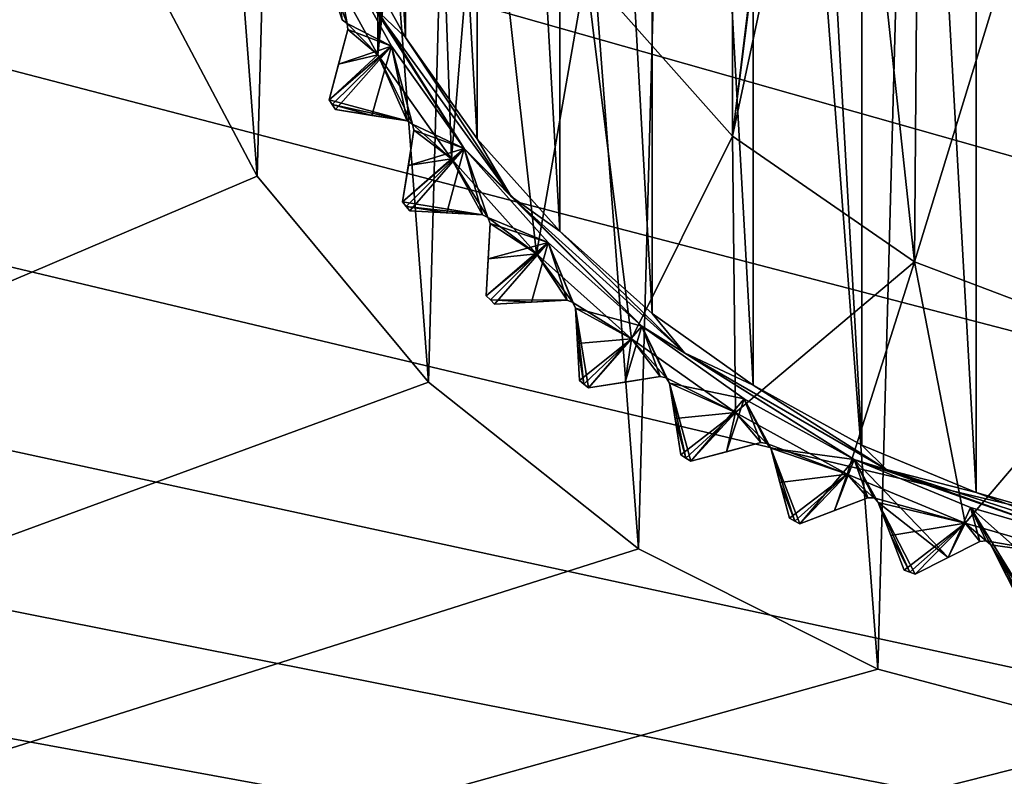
# Model space of a CAD drawing. Header units: millimetres. Extents: x -175 to 114, y -36 to 283.
# Tile 10 of 112: x 7 to 19, y -16 to -7. Entities that reach past the tile are written whole.
import ezdxf

# ---------------------------------------------------------------- set-up
doc = ezdxf.new("R2010")
doc.units = ezdxf.units.MM
doc.header["$LTSCALE"] = 65.185185
for name, color, linetype in [('1', 7, 'CONTINUOUS'), ('1042', 7, 'CONTINUOUS'), ('1043', 7, 'CONTINUOUS'), ('1045', 7, 'CONTINUOUS'), ('1119', 7, 'CONTINUOUS'), ('1120', 7, 'CONTINUOUS'), ('1121', 7, 'CONTINUOUS'), ('1122', 7, 'CONTINUOUS'), ('1123', 7, 'CONTINUOUS'), ('1124', 7, 'CONTINUOUS'), ('1125', 7, 'CONTINUOUS'), ('2', 7, 'CONTINUOUS'), ('30', 7, 'CONTINUOUS'), ('42', 7, 'CONTINUOUS'), ('667', 7, 'CONTINUOUS'), ('668', 7, 'CONTINUOUS'), ('766', 7, 'CONTINUOUS'), ('767', 7, 'CONTINUOUS'), ('768', 7, 'CONTINUOUS'), ('769', 7, 'CONTINUOUS'), ('770', 7, 'CONTINUOUS'), ('771', 7, 'CONTINUOUS'), ('772', 7, 'CONTINUOUS'), ('773', 7, 'CONTINUOUS'), ('774', 7, 'CONTINUOUS'), ('775', 7, 'CONTINUOUS'), ('776', 7, 'CONTINUOUS'), ('777', 7, 'CONTINUOUS'), ('778', 7, 'CONTINUOUS'), ('779', 7, 'CONTINUOUS'), ('781', 7, 'CONTINUOUS'), ('791', 7, 'CONTINUOUS'), ('840', 7, 'CONTINUOUS'), ('841', 7, 'CONTINUOUS'), ('842', 7, 'CONTINUOUS'), ('843', 7, 'CONTINUOUS'), ('844', 7, 'CONTINUOUS'), ('845', 7, 'CONTINUOUS'), ('846', 7, 'CONTINUOUS'), ('847', 7, 'CONTINUOUS'), ('856', 7, 'CONTINUOUS'), ('859', 7, 'CONTINUOUS')]:
    doc.layers.add(name, color=color, linetype=linetype)

msp = doc.modelspace()

# ---------------------------------------------------------------- linework, layer by layer
at = {"layer": '1', "linetype": 'CONTINUOUS'}
for points in [[(18.638, 15.243, 80), (21.856, 15.915, 80), (21, -15.803, 80), (18.638, 15.243, 80)], [(15.625, 13.928, 80), (18.638, 15.243, 80), (17.823, -14.959, 80), (15.625, 13.928, 80)], [(17.823, -14.959, 80), (18.638, 15.243, 80), (21, -15.803, 80), (17.823, -14.959, 80)], [(12.944, 12.024, 80), (15.625, 13.928, 80), (14.885, -13.483, 80), (12.944, 12.024, 80)], [(14.885, -13.483, 80), (15.625, 13.928, 80), (17.823, -14.959, 80), (14.885, -13.483, 80)], [(10.71, 9.613, 80), (12.944, 12.024, 80), (12.311, -11.437, 80), (10.71, 9.613, 80)], [(12.311, -11.437, 80), (12.944, 12.024, 80), (14.885, -13.483, 80), (12.311, -11.437, 80)], [(9.015, 6.796, 80), (10.71, 9.613, 80), (10.21, -8.909, 80), (9.015, 6.796, 80)], [(10.21, -8.909, 80), (10.71, 9.613, 80), (12.311, -11.437, 80), (10.21, -8.909, 80)], [(8.669, -6.004, 80), (9.015, 6.796, 80), (10.21, -8.909, 80), (8.669, -6.004, 80)]]:
    msp.add_3dface(points, dxfattribs=at)
at = {"layer": '1042', "linetype": 'CONTINUOUS'}
for points in [[(11.25, -6.991, 109.146), (11.311, -7.037, 109.175), (11.112, -5.966, 109.5), (11.25, -6.991, 109.146)], [(11.112, -5.966, 109.5), (11.311, -7.037, 109.175), (11.858, -7.315, 109.5), (11.112, -5.966, 109.5)], [(11.321, -7.113, 109.146), (11.208, -7.535, 108.833), (11.858, -7.315, 109.5), (11.321, -7.113, 109.146)], [(11.311, -7.037, 109.175), (11.321, -7.113, 109.146), (11.858, -7.315, 109.5), (11.311, -7.037, 109.175)], [(11.208, -7.535, 108.833), (11.091, -7.973, 108.5), (11.858, -7.315, 109.5), (11.208, -7.535, 108.833)], [(11.858, -7.315, 109.5), (11.091, -7.973, 108.5), (11.13, -8.033, 108.5), (11.858, -7.315, 109.5)], [(11.169, -8.094, 108.5), (11.858, -7.315, 109.5), (11.13, -8.033, 108.5), (11.169, -8.094, 108.5)], [(11.169, -8.094, 108.5), (11.617, -8.165, 108.833), (11.858, -7.315, 109.5), (11.169, -8.094, 108.5)], [(11.617, -8.165, 108.833), (12.048, -8.233, 109.146), (11.858, -7.315, 109.5), (11.617, -8.165, 108.833)], [(12.048, -8.233, 109.146), (12.113, -8.273, 109.175), (11.858, -7.315, 109.5), (12.048, -8.233, 109.146)], [(11.858, -7.315, 109.5), (12.113, -8.273, 109.175), (12.75, -8.573, 109.5), (11.858, -7.315, 109.5)], [(12.113, -8.273, 109.175), (12.131, -8.347, 109.146), (12.75, -8.573, 109.5), (12.113, -8.273, 109.175)], [(12.131, -8.347, 109.146), (12.063, -8.778, 108.833), (12.75, -8.573, 109.5), (12.131, -8.347, 109.146)], [(12.063, -8.778, 108.833), (11.992, -9.226, 108.5), (12.75, -8.573, 109.5), (12.063, -8.778, 108.833)], [(12.75, -8.573, 109.5), (11.992, -9.226, 108.5), (12.037, -9.282, 108.5), (12.75, -8.573, 109.5)], [(12.083, -9.338, 108.5), (12.75, -8.573, 109.5), (12.037, -9.282, 108.5), (12.083, -9.338, 108.5)], [(12.083, -9.338, 108.5), (12.536, -9.362, 108.833), (12.75, -8.573, 109.5), (12.083, -9.338, 108.5)], [(12.536, -9.362, 108.833), (12.971, -9.385, 109.146), (12.75, -8.573, 109.5), (12.536, -9.362, 108.833)], [(12.971, -9.385, 109.146), (13.04, -9.418, 109.175), (12.75, -8.573, 109.5), (12.971, -9.385, 109.146)], [(12.75, -8.573, 109.5), (13.04, -9.418, 109.175), (13.777, -9.723, 109.5), (12.75, -8.573, 109.5)], [(13.04, -9.418, 109.175), (13.066, -9.49, 109.146), (13.777, -9.723, 109.5), (13.04, -9.418, 109.175)], [(13.066, -9.49, 109.146), (13.043, -9.926, 108.833), (13.777, -9.723, 109.5), (13.066, -9.49, 109.146)], [(13.043, -9.926, 108.833), (13.019, -10.379, 108.5), (13.777, -9.723, 109.5), (13.043, -9.926, 108.833)], [(13.777, -9.723, 109.5), (13.019, -10.379, 108.5), (13.07, -10.43, 108.5), (13.777, -9.723, 109.5)], [(13.121, -10.481, 108.5), (13.777, -9.723, 109.5), (13.07, -10.43, 108.5), (13.121, -10.481, 108.5)], [(13.121, -10.481, 108.5), (13.574, -10.457, 108.833), (13.777, -9.723, 109.5), (13.121, -10.481, 108.5)], [(13.574, -10.457, 108.833), (14.01, -10.434, 109.146), (13.777, -9.723, 109.5), (13.574, -10.457, 108.833)], [(14.01, -10.434, 109.146), (14.082, -10.46, 109.175), (13.777, -9.723, 109.5), (14.01, -10.434, 109.146)], [(14.082, -10.46, 109.175), (14.115, -10.529, 109.146), (13.777, -9.723, 109.5), (14.082, -10.46, 109.175)], [(13.777, -9.723, 109.5), (14.115, -10.529, 109.146), (14.927, -10.75, 109.5), (13.777, -9.723, 109.5)], [(14.115, -10.529, 109.146), (14.274, -11.508, 108.5), (14.927, -10.75, 109.5), (14.115, -10.529, 109.146)], [(14.274, -11.508, 108.5), (14.115, -10.529, 109.146), (14.218, -11.463, 108.5), (14.274, -11.508, 108.5)], [(14.115, -10.529, 109.146), (14.138, -10.964, 108.833), (14.218, -11.463, 108.5), (14.115, -10.529, 109.146)], [(14.274, -11.508, 108.5), (14.722, -11.437, 108.833), (14.927, -10.75, 109.5), (14.274, -11.508, 108.5)], [(14.722, -11.437, 108.833), (15.153, -11.369, 109.146), (14.927, -10.75, 109.5), (14.722, -11.437, 108.833)], [(15.153, -11.369, 109.146), (15.227, -11.387, 109.175), (14.927, -10.75, 109.5), (15.153, -11.369, 109.146)], [(15.227, -11.387, 109.175), (15.267, -11.452, 109.146), (14.927, -10.75, 109.5), (15.227, -11.387, 109.175)], [(14.927, -10.75, 109.5), (15.267, -11.452, 109.146), (16.184, -11.642, 109.5), (14.927, -10.75, 109.5)], [(14.138, -10.964, 108.833), (14.162, -11.417, 108.5), (14.218, -11.463, 108.5), (14.138, -10.964, 108.833)], [(15.267, -11.452, 109.146), (15.527, -12.409, 108.5), (16.184, -11.642, 109.5), (15.267, -11.452, 109.146)], [(15.527, -12.409, 108.5), (15.267, -11.452, 109.146), (15.467, -12.37, 108.5), (15.527, -12.409, 108.5)], [(15.267, -11.452, 109.146), (15.335, -11.883, 108.833), (15.467, -12.37, 108.5), (15.267, -11.452, 109.146)], [(15.527, -12.409, 108.5), (15.965, -12.292, 108.833), (16.184, -11.642, 109.5), (15.527, -12.409, 108.5)], [(15.965, -12.292, 108.833), (16.387, -12.179, 109.146), (16.184, -11.642, 109.5), (15.965, -12.292, 108.833)], [(16.387, -12.179, 109.146), (16.463, -12.189, 109.175), (16.184, -11.642, 109.5), (16.387, -12.179, 109.146)], [(16.463, -12.189, 109.175), (16.509, -12.25, 109.146), (16.184, -11.642, 109.5), (16.463, -12.189, 109.175)], [(16.184, -11.642, 109.5), (16.509, -12.25, 109.146), (17.534, -12.388, 109.5), (16.184, -11.642, 109.5)], [(15.335, -11.883, 108.833), (15.406, -12.331, 108.5), (15.467, -12.37, 108.5), (15.335, -11.883, 108.833)], [(16.509, -12.25, 109.146), (16.868, -13.175, 108.5), (17.534, -12.388, 109.5), (16.509, -12.25, 109.146)], [(16.868, -13.175, 108.5), (16.509, -12.25, 109.146), (16.804, -13.142, 108.5), (16.868, -13.175, 108.5)], [(16.509, -12.25, 109.146), (16.622, -12.671, 108.833), (16.804, -13.142, 108.5), (16.509, -12.25, 109.146)], [(16.868, -13.175, 108.5), (17.292, -13.012, 108.833), (17.534, -12.388, 109.5), (16.868, -13.175, 108.5)], [(17.292, -13.012, 108.833), (17.699, -12.856, 109.146), (17.534, -12.388, 109.5), (17.292, -13.012, 108.833)], [(17.828, -12.913, 109.146), (18.686, -13.59, 108.833), (17.534, -12.388, 109.5), (17.828, -12.913, 109.146)], [(17.534, -12.388, 109.5), (18.686, -13.59, 108.833), (18.959, -12.978, 109.5), (17.534, -12.388, 109.5)], [(17.699, -12.856, 109.146), (17.775, -12.858, 109.175), (17.534, -12.388, 109.5), (17.699, -12.856, 109.146)], [(17.775, -12.858, 109.175), (17.828, -12.913, 109.146), (17.534, -12.388, 109.5), (17.775, -12.858, 109.175)], [(16.622, -12.671, 108.833), (16.74, -13.109, 108.5), (16.804, -13.142, 108.5), (16.622, -12.671, 108.833)], [(18.281, -13.796, 108.5), (18.686, -13.59, 108.833), (17.828, -12.913, 109.146), (18.281, -13.796, 108.5)], [(18.281, -13.796, 108.5), (17.828, -12.913, 109.146), (18.214, -13.77, 108.5), (18.281, -13.796, 108.5)], [(17.828, -12.913, 109.146), (17.984, -13.321, 108.833), (18.214, -13.77, 108.5), (17.828, -12.913, 109.146)], [(18.686, -13.59, 108.833), (19.074, -13.392, 109.146), (18.959, -12.978, 109.5), (18.686, -13.59, 108.833)], [(19.752, -14.266, 108.5), (20.133, -14.019, 108.833), (18.959, -12.978, 109.5), (19.752, -14.266, 108.5)], [(19.209, -13.436, 109.146), (19.752, -14.266, 108.5), (18.959, -12.978, 109.5), (19.209, -13.436, 109.146)], [(18.959, -12.978, 109.5), (20.133, -14.019, 108.833), (20.44, -13.405, 109.5), (18.959, -12.978, 109.5)], [(19.074, -13.392, 109.146), (19.151, -13.386, 109.175), (18.959, -12.978, 109.5), (19.074, -13.392, 109.146)], [(19.151, -13.386, 109.175), (19.209, -13.436, 109.146), (18.959, -12.978, 109.5), (19.151, -13.386, 109.175)], [(17.984, -13.321, 108.833), (18.147, -13.744, 108.5), (18.214, -13.77, 108.5), (17.984, -13.321, 108.833)], [(19.752, -14.266, 108.5), (19.209, -13.436, 109.146), (19.682, -14.247, 108.5), (19.752, -14.266, 108.5)], [(19.209, -13.436, 109.146), (19.407, -13.824, 108.833), (19.682, -14.247, 108.5), (19.209, -13.436, 109.146)]]:
    msp.add_3dface(points, dxfattribs=at)
at = {"layer": '1043', "linetype": 'CONTINUOUS'}
for points in [[(11.112, -5.966, 109.5), (11.858, -7.315, 109.5), (11.112, -5.966, 109.8), (11.112, -5.966, 109.5)], [(11.858, -7.315, 109.5), (12.75, -8.573, 109.5), (11.112, -5.966, 109.8), (11.858, -7.315, 109.5)], [(11.112, -5.966, 109.8), (12.75, -8.573, 109.5), (12.75, -8.573, 109.8), (11.112, -5.966, 109.8)], [(12.75, -8.573, 109.5), (13.777, -9.723, 109.5), (12.75, -8.573, 109.8), (12.75, -8.573, 109.5)], [(13.777, -9.723, 109.5), (14.927, -10.75, 109.5), (12.75, -8.573, 109.8), (13.777, -9.723, 109.5)], [(12.75, -8.573, 109.8), (14.927, -10.75, 109.5), (14.927, -10.75, 109.8), (12.75, -8.573, 109.8)], [(14.927, -10.75, 109.5), (16.184, -11.642, 109.5), (14.927, -10.75, 109.8), (14.927, -10.75, 109.5)], [(16.184, -11.642, 109.5), (17.534, -12.388, 109.5), (14.927, -10.75, 109.8), (16.184, -11.642, 109.5)], [(14.927, -10.75, 109.8), (17.534, -12.388, 109.5), (17.534, -12.388, 109.8), (14.927, -10.75, 109.8)], [(17.534, -12.388, 109.5), (18.959, -12.978, 109.5), (17.534, -12.388, 109.8), (17.534, -12.388, 109.5)], [(18.959, -12.978, 109.5), (20.44, -13.405, 109.5), (17.534, -12.388, 109.8), (18.959, -12.978, 109.5)], [(17.534, -12.388, 109.8), (20.44, -13.405, 109.5), (20.44, -13.405, 109.8), (17.534, -12.388, 109.8)]]:
    msp.add_3dface(points, dxfattribs=at)
at = {"layer": '1045', "linetype": 'CONTINUOUS'}
for points in [[(12.028, -7.211, 110), (11.293, -5.881, 110), (11.643, -6.846, 109.941), (12.028, -7.211, 110)], [(11.112, -5.966, 109.8), (12.75, -8.573, 109.8), (11.643, -6.846, 109.941), (11.112, -5.966, 109.8)], [(13.325, -9.161, 109.941), (12.028, -7.211, 110), (11.643, -6.846, 109.941), (13.325, -9.161, 109.941)], [(12.75, -8.573, 109.8), (13.325, -9.161, 109.941), (11.643, -6.846, 109.941), (12.75, -8.573, 109.8)], [(12.908, -8.451, 110), (12.028, -7.211, 110), (13.325, -9.161, 109.941), (12.908, -8.451, 110)], [(13.921, -9.584, 110), (12.908, -8.451, 110), (13.325, -9.161, 109.941), (13.921, -9.584, 110)], [(12.75, -8.573, 109.8), (14.927, -10.75, 109.8), (13.325, -9.161, 109.941), (12.75, -8.573, 109.8)], [(15.452, -11.077, 109.941), (13.921, -9.584, 110), (13.325, -9.161, 109.941), (15.452, -11.077, 109.941)], [(14.927, -10.75, 109.8), (15.452, -11.077, 109.941), (13.325, -9.161, 109.941), (14.927, -10.75, 109.8)], [(15.055, -10.597, 110), (13.921, -9.584, 110), (15.452, -11.077, 109.941), (15.055, -10.597, 110)], [(16.295, -11.476, 110), (15.055, -10.597, 110), (15.452, -11.077, 109.941), (16.295, -11.476, 110)], [(14.927, -10.75, 109.8), (17.534, -12.388, 109.8), (15.452, -11.077, 109.941), (14.927, -10.75, 109.8)], [(17.931, -12.508, 109.941), (16.295, -11.476, 110), (15.452, -11.077, 109.941), (17.931, -12.508, 109.941)], [(17.534, -12.388, 109.8), (17.931, -12.508, 109.941), (15.452, -11.077, 109.941), (17.534, -12.388, 109.8)], [(17.626, -12.211, 110), (16.295, -11.476, 110), (17.931, -12.508, 109.941), (17.626, -12.211, 110)], [(19.03, -12.791, 110), (17.626, -12.211, 110), (17.931, -12.508, 109.941), (19.03, -12.791, 110)], [(17.534, -12.388, 109.8), (20.44, -13.405, 109.8), (17.931, -12.508, 109.941), (17.534, -12.388, 109.8)], [(20.653, -13.392, 109.941), (19.03, -12.791, 110), (17.931, -12.508, 109.941), (20.653, -13.392, 109.941)], [(20.44, -13.405, 109.8), (20.653, -13.392, 109.941), (17.931, -12.508, 109.941), (20.44, -13.405, 109.8)], [(20.491, -13.212, 110), (19.03, -12.791, 110), (20.653, -13.392, 109.941), (20.491, -13.212, 110)]]:
    msp.add_3dface(points, dxfattribs=at)
at = {"layer": '1119', "linetype": 'CONTINUOUS'}
for points in [[(18.147, -13.744, 108.5), (18.147, -13.744, 93.8), (18.214, -13.77, 93.8), (18.147, -13.744, 108.5)], [(18.147, -13.744, 108.5), (18.214, -13.77, 93.8), (18.214, -13.77, 108.5), (18.147, -13.744, 108.5)], [(18.281, -13.796, 93.8), (18.281, -13.796, 108.5), (18.214, -13.77, 108.5), (18.281, -13.796, 93.8)], [(18.214, -13.77, 93.8), (18.281, -13.796, 93.8), (18.214, -13.77, 108.5), (18.214, -13.77, 93.8)]]:
    msp.add_3dface(points, dxfattribs=at)
at = {"layer": '1120', "linetype": 'CONTINUOUS'}
for points in [[(16.74, -13.109, 108.5), (16.74, -13.109, 93.8), (16.804, -13.142, 93.8), (16.74, -13.109, 108.5)], [(16.74, -13.109, 108.5), (16.804, -13.142, 93.8), (16.804, -13.142, 108.5), (16.74, -13.109, 108.5)], [(16.868, -13.175, 93.8), (16.868, -13.175, 108.5), (16.804, -13.142, 108.5), (16.868, -13.175, 93.8)], [(16.804, -13.142, 93.8), (16.868, -13.175, 93.8), (16.804, -13.142, 108.5), (16.804, -13.142, 93.8)]]:
    msp.add_3dface(points, dxfattribs=at)
at = {"layer": '1121', "linetype": 'CONTINUOUS'}
for points in [[(15.406, -12.331, 108.5), (15.406, -12.331, 93.8), (15.467, -12.37, 93.8), (15.406, -12.331, 108.5)], [(15.406, -12.331, 108.5), (15.467, -12.37, 93.8), (15.467, -12.37, 108.5), (15.406, -12.331, 108.5)], [(15.527, -12.409, 93.8), (15.527, -12.409, 108.5), (15.467, -12.37, 108.5), (15.527, -12.409, 93.8)], [(15.467, -12.37, 93.8), (15.527, -12.409, 93.8), (15.467, -12.37, 108.5), (15.467, -12.37, 93.8)]]:
    msp.add_3dface(points, dxfattribs=at)
at = {"layer": '1122', "linetype": 'CONTINUOUS'}
for points in [[(14.162, -11.417, 108.5), (14.162, -11.417, 93.8), (14.218, -11.463, 93.8), (14.162, -11.417, 108.5)], [(14.162, -11.417, 108.5), (14.218, -11.463, 93.8), (14.218, -11.463, 108.5), (14.162, -11.417, 108.5)], [(14.274, -11.508, 93.8), (14.274, -11.508, 108.5), (14.218, -11.463, 108.5), (14.274, -11.508, 93.8)], [(14.218, -11.463, 93.8), (14.274, -11.508, 93.8), (14.218, -11.463, 108.5), (14.218, -11.463, 93.8)]]:
    msp.add_3dface(points, dxfattribs=at)
at = {"layer": '1123', "linetype": 'CONTINUOUS'}
for points in [[(13.019, -10.379, 108.5), (13.019, -10.379, 93.8), (13.07, -10.43, 93.8), (13.019, -10.379, 108.5)], [(13.019, -10.379, 108.5), (13.07, -10.43, 93.8), (13.07, -10.43, 108.5), (13.019, -10.379, 108.5)], [(13.121, -10.481, 93.8), (13.121, -10.481, 108.5), (13.07, -10.43, 108.5), (13.121, -10.481, 93.8)], [(13.07, -10.43, 93.8), (13.121, -10.481, 93.8), (13.07, -10.43, 108.5), (13.07, -10.43, 93.8)]]:
    msp.add_3dface(points, dxfattribs=at)
at = {"layer": '1124', "linetype": 'CONTINUOUS'}
for points in [[(11.992, -9.226, 108.5), (11.992, -9.226, 93.8), (12.037, -9.282, 93.8), (11.992, -9.226, 108.5)], [(11.992, -9.226, 108.5), (12.037, -9.282, 93.8), (12.037, -9.282, 108.5), (11.992, -9.226, 108.5)], [(12.083, -9.338, 93.8), (12.083, -9.338, 108.5), (12.037, -9.282, 108.5), (12.083, -9.338, 93.8)], [(12.037, -9.282, 93.8), (12.083, -9.338, 93.8), (12.037, -9.282, 108.5), (12.037, -9.282, 93.8)]]:
    msp.add_3dface(points, dxfattribs=at)
at = {"layer": '1125', "linetype": 'CONTINUOUS'}
for points in [[(11.091, -7.973, 108.5), (11.091, -7.973, 93.8), (11.13, -8.033, 93.8), (11.091, -7.973, 108.5)], [(11.091, -7.973, 108.5), (11.13, -8.033, 93.8), (11.13, -8.033, 108.5), (11.091, -7.973, 108.5)], [(11.169, -8.094, 93.8), (11.169, -8.094, 108.5), (11.13, -8.033, 108.5), (11.169, -8.094, 93.8)], [(11.13, -8.033, 93.8), (11.169, -8.094, 93.8), (11.13, -8.033, 108.5), (11.13, -8.033, 93.8)]]:
    msp.add_3dface(points, dxfattribs=at)
at = {"layer": '2', "linetype": 'CONTINUOUS'}
for points in [[(113.25, -35.25, 92.5), (113.25, 35.25, 92.5), (-66.25, 35.25, 92.5), (113.25, -35.25, 92.5)], [(113.25, -35.25, 92.5), (-66.25, 35.25, 92.5), (-18.12, 11.172, 92.5), (113.25, -35.25, 92.5)], [(-15.769, 9.695, 92.5), (113.25, -35.25, 92.5), (-18.12, 11.172, 92.5), (-15.769, 9.695, 92.5)], [(-13.805, 7.731, 92.5), (113.25, -35.25, 92.5), (-15.769, 9.695, 92.5), (-13.805, 7.731, 92.5)], [(-12.328, 5.38, 92.5), (113.25, -35.25, 92.5), (-13.805, 7.731, 92.5), (-12.328, 5.38, 92.5)], [(-11.411, 2.759, 92.5), (113.25, -35.25, 92.5), (-12.328, 5.38, 92.5), (-11.411, 2.759, 92.5)], [(-11.1, 0, 92.5), (113.25, -35.25, 92.5), (-11.411, 2.759, 92.5), (-11.1, 0, 92.5)], [(-11.411, -2.759, 92.5), (113.25, -35.25, 92.5), (-11.1, 0, 92.5), (-11.411, -2.759, 92.5)], [(-12.328, -5.38, 92.5), (113.25, -35.25, 92.5), (-11.411, -2.759, 92.5), (-12.328, -5.38, 92.5)], [(-13.805, -7.731, 92.5), (113.25, -35.25, 92.5), (-12.328, -5.38, 92.5), (-13.805, -7.731, 92.5)], [(-15.769, -9.695, 92.5), (113.25, -35.25, 92.5), (-13.805, -7.731, 92.5), (-15.769, -9.695, 92.5)], [(-18.12, -11.172, 92.5), (113.25, -35.25, 92.5), (-15.769, -9.695, 92.5), (-18.12, -11.172, 92.5)], [(-20.741, -12.089, 92.5), (113.25, -35.25, 92.5), (-18.12, -11.172, 92.5), (-20.741, -12.089, 92.5)], [(-66.25, -35.25, 92.5), (113.25, -35.25, 92.5), (-26.259, -12.089, 92.5), (-66.25, -35.25, 92.5)], [(-26.259, -12.089, 92.5), (113.25, -35.25, 92.5), (-23.5, -12.4, 92.5), (-26.259, -12.089, 92.5)], [(-23.5, -12.4, 92.5), (113.25, -35.25, 92.5), (-20.741, -12.089, 92.5), (-23.5, -12.4, 92.5)]]:
    msp.add_3dface(points, dxfattribs=at)
at = {"layer": '30', "color": 7, "linetype": 'CONTINUOUS', "true_color": 0x21211a}
for points in [[(30, 32.75, 79.5), (10.71, 9.613, 79.5), (-45.75, -32.75, 79.5), (30, 32.75, 79.5)], [(-45.75, 32.75, 79.5), (30, 32.75, 79.5), (-45.75, -32.75, 79.5), (-45.75, 32.75, 79.5)], [(10.71, 9.613, 79.5), (9.015, 6.796, 79.5), (-45.75, -32.75, 79.5), (10.71, 9.613, 79.5)], [(9.015, 6.796, 79.5), (7.932, 3.692, 79.5), (-45.75, -32.75, 79.5), (9.015, 6.796, 79.5)], [(7.932, 3.692, 79.5), (7.506, 0.432, 79.5), (-45.75, -32.75, 79.5), (7.932, 3.692, 79.5)], [(7.506, 0.432, 79.5), (7.755, -2.846, 79.5), (-45.75, -32.75, 79.5), (7.506, 0.432, 79.5)], [(7.755, -2.846, 79.5), (8.669, -6.004, 79.5), (-45.75, -32.75, 79.5), (7.755, -2.846, 79.5)], [(8.669, -6.004, 79.5), (10.21, -8.909, 79.5), (-45.75, -32.75, 79.5), (8.669, -6.004, 79.5)], [(10.21, -8.909, 79.5), (12.311, -11.437, 79.5), (-45.75, -32.75, 79.5), (10.21, -8.909, 79.5)], [(12.311, -11.437, 79.5), (14.885, -13.483, 79.5), (-45.75, -32.75, 79.5), (12.311, -11.437, 79.5)], [(14.885, -13.483, 79.5), (17.823, -14.959, 79.5), (-45.75, -32.75, 79.5), (14.885, -13.483, 79.5)], [(17.823, -14.959, 79.5), (21, -15.803, 79.5), (-45.75, -32.75, 79.5), (17.823, -14.959, 79.5)], [(-45.75, -32.75, 79.5), (21, -15.803, 79.5), (21, -32.75, 79.5), (-45.75, -32.75, 79.5)]]:
    msp.add_3dface(points, dxfattribs=at)
at = {"layer": '42', "color": 7, "linetype": 'CONTINUOUS', "true_color": 0x21211a}
for points in [[(8.669, -6.004, 80), (10.21, -8.909, 80), (8.669, -6.004, 79.5), (8.669, -6.004, 80)], [(10.21, -8.909, 80), (10.21, -8.909, 79.5), (8.669, -6.004, 79.5), (10.21, -8.909, 80)], [(10.21, -8.909, 80), (12.311, -11.437, 80), (10.21, -8.909, 79.5), (10.21, -8.909, 80)], [(12.311, -11.437, 80), (12.311, -11.437, 79.5), (10.21, -8.909, 79.5), (12.311, -11.437, 80)], [(12.311, -11.437, 80), (14.885, -13.483, 80), (12.311, -11.437, 79.5), (12.311, -11.437, 80)], [(14.885, -13.483, 80), (14.885, -13.483, 79.5), (12.311, -11.437, 79.5), (14.885, -13.483, 80)], [(14.885, -13.483, 80), (17.823, -14.959, 80), (14.885, -13.483, 79.5), (14.885, -13.483, 80)], [(17.823, -14.959, 80), (17.823, -14.959, 79.5), (14.885, -13.483, 79.5), (17.823, -14.959, 80)], [(17.823, -14.959, 80), (21, -15.803, 80), (17.823, -14.959, 79.5), (17.823, -14.959, 80)], [(21, -15.803, 80), (21, -15.803, 79.5), (17.823, -14.959, 79.5), (21, -15.803, 80)]]:
    msp.add_3dface(points, dxfattribs=at)
at = {"layer": '667', "linetype": 'CONTINUOUS'}
for points in [[(19.03, 12.791, 110), (20.491, -13.212, 110), (20.491, 13.212, 110), (19.03, 12.791, 110)], [(17.626, 12.211, 110), (19.03, -12.791, 110), (19.03, 12.791, 110), (17.626, 12.211, 110)], [(19.03, -12.791, 110), (20.491, -13.212, 110), (19.03, 12.791, 110), (19.03, -12.791, 110)], [(16.295, 11.476, 110), (17.626, -12.211, 110), (17.626, 12.211, 110), (16.295, 11.476, 110)], [(17.626, -12.211, 110), (19.03, -12.791, 110), (17.626, 12.211, 110), (17.626, -12.211, 110)], [(15.055, 10.597, 110), (16.295, -11.476, 110), (16.295, 11.476, 110), (15.055, 10.597, 110)], [(16.295, -11.476, 110), (17.626, -12.211, 110), (16.295, 11.476, 110), (16.295, -11.476, 110)], [(13.921, 9.584, 110), (15.055, -10.597, 110), (15.055, 10.597, 110), (13.921, 9.584, 110)], [(15.055, -10.597, 110), (16.295, -11.476, 110), (15.055, 10.597, 110), (15.055, -10.597, 110)], [(12.908, 8.451, 110), (13.921, -9.584, 110), (13.921, 9.584, 110), (12.908, 8.451, 110)], [(13.921, -9.584, 110), (15.055, -10.597, 110), (13.921, 9.584, 110), (13.921, -9.584, 110)], [(12.028, 7.211, 110), (12.908, -8.451, 110), (12.908, 8.451, 110), (12.028, 7.211, 110)], [(12.908, -8.451, 110), (13.921, -9.584, 110), (12.908, 8.451, 110), (12.908, -8.451, 110)], [(11.293, 5.881, 110), (12.028, -7.211, 110), (12.028, 7.211, 110), (11.293, 5.881, 110)], [(12.028, -7.211, 110), (12.908, -8.451, 110), (12.028, 7.211, 110), (12.028, -7.211, 110)], [(11.293, -5.881, 110), (12.028, -7.211, 110), (11.293, 5.881, 110), (11.293, -5.881, 110)]]:
    msp.add_3dface(points, dxfattribs=at)
at = {"layer": '668', "linetype": 'CONTINUOUS'}
for points in [[(11.688, 7.422, 93), (12.593, 8.698, 93), (11.688, -7.422, 93), (11.688, 7.422, 93)], [(11.688, -7.422, 93), (12.593, 8.698, 93), (12.332, 1.356, 93), (11.688, -7.422, 93)], [(10.932, -6.053, 93), (11.688, 7.422, 93), (11.688, -7.422, 93), (10.932, -6.053, 93)], [(12.332, -1.356, 93), (11.688, -7.422, 93), (12.332, 1.356, 93), (12.332, -1.356, 93)], [(12.593, -8.698, 93), (11.688, -7.422, 93), (12.332, -1.356, 93), (12.593, -8.698, 93)], [(12.981, -3.989, 93), (12.593, -8.698, 93), (12.332, -1.356, 93), (12.981, -3.989, 93)], [(13.636, -9.864, 93), (12.593, -8.698, 93), (12.981, -3.989, 93), (13.636, -9.864, 93)], [(14.241, -6.391, 93), (13.636, -9.864, 93), (12.981, -3.989, 93), (14.241, -6.391, 93)], [(14.802, -10.907, 93), (13.636, -9.864, 93), (14.241, -6.391, 93), (14.802, -10.907, 93)], [(16.04, -8.421, 93), (14.802, -10.907, 93), (14.241, -6.391, 93), (16.04, -8.421, 93)], [(16.078, -11.812, 93), (14.802, -10.907, 93), (16.04, -8.421, 93), (16.078, -11.812, 93)], [(18.272, -9.961, 93), (16.078, -11.812, 93), (16.04, -8.421, 93), (18.272, -9.961, 93)], [(17.447, -12.569, 93), (16.078, -11.812, 93), (18.272, -9.961, 93), (17.447, -12.569, 93)], [(18.893, -13.167, 93), (17.447, -12.569, 93), (18.272, -9.961, 93), (18.893, -13.167, 93)], [(20.808, -10.923, 93), (18.893, -13.167, 93), (18.272, -9.961, 93), (20.808, -10.923, 93)], [(20.396, -13.6, 93), (18.893, -13.167, 93), (20.808, -10.923, 93), (20.396, -13.6, 93)]]:
    msp.add_3dface(points, dxfattribs=at)
at = {"layer": '766', "linetype": 'CONTINUOUS'}
for points in [[(18.686, -13.59, 108.833), (18.281, -13.796, 108.5), (19.074, -13.392, 109.146), (18.686, -13.59, 108.833)], [(19.074, -13.392, 109.146), (18.281, -13.796, 108.5), (18.281, -13.796, 93.8), (19.074, -13.392, 109.146)], [(18.686, -13.59, 93.467), (19.074, -13.392, 109.146), (18.281, -13.796, 93.8), (18.686, -13.59, 93.467)], [(19.074, -13.392, 93.154), (19.074, -13.392, 109.146), (18.686, -13.59, 93.467), (19.074, -13.392, 93.154)]]:
    msp.add_3dface(points, dxfattribs=at)
at = {"layer": '767', "linetype": 'CONTINUOUS'}
for points in [[(19.613, -14.229, 93.8), (19.613, -14.229, 108.5), (19.209, -13.436, 93.154), (19.613, -14.229, 93.8)], [(19.209, -13.436, 93.154), (19.613, -14.229, 108.5), (19.407, -13.824, 108.833), (19.209, -13.436, 93.154)], [(19.407, -13.824, 93.467), (19.613, -14.229, 93.8), (19.209, -13.436, 93.154), (19.407, -13.824, 93.467)], [(19.209, -13.436, 109.146), (19.209, -13.436, 93.154), (19.407, -13.824, 108.833), (19.209, -13.436, 109.146)]]:
    msp.add_3dface(points, dxfattribs=at)
at = {"layer": '768', "linetype": 'CONTINUOUS'}
for points in [[(17.292, -13.012, 108.833), (16.868, -13.175, 108.5), (17.699, -12.856, 109.146), (17.292, -13.012, 108.833)], [(17.699, -12.856, 109.146), (16.868, -13.175, 108.5), (16.868, -13.175, 93.8), (17.699, -12.856, 109.146)], [(17.292, -13.012, 93.467), (17.699, -12.856, 109.146), (16.868, -13.175, 93.8), (17.292, -13.012, 93.467)], [(17.699, -12.856, 93.154), (17.699, -12.856, 109.146), (17.292, -13.012, 93.467), (17.699, -12.856, 93.154)]]:
    msp.add_3dface(points, dxfattribs=at)
at = {"layer": '769', "linetype": 'CONTINUOUS'}
for points in [[(18.147, -13.744, 93.8), (18.147, -13.744, 108.5), (17.828, -12.913, 93.154), (18.147, -13.744, 93.8)], [(17.828, -12.913, 93.154), (18.147, -13.744, 108.5), (17.984, -13.321, 108.833), (17.828, -12.913, 93.154)], [(17.984, -13.321, 93.467), (18.147, -13.744, 93.8), (17.828, -12.913, 93.154), (17.984, -13.321, 93.467)], [(17.828, -12.913, 109.146), (17.828, -12.913, 93.154), (17.984, -13.321, 108.833), (17.828, -12.913, 109.146)]]:
    msp.add_3dface(points, dxfattribs=at)
at = {"layer": '770', "linetype": 'CONTINUOUS'}
for points in [[(15.965, -12.292, 108.833), (15.527, -12.409, 108.5), (16.387, -12.179, 109.146), (15.965, -12.292, 108.833)], [(16.387, -12.179, 109.146), (15.527, -12.409, 108.5), (15.527, -12.409, 93.8), (16.387, -12.179, 109.146)], [(15.966, -12.292, 93.467), (16.387, -12.179, 109.146), (15.527, -12.409, 93.8), (15.966, -12.292, 93.467)], [(16.387, -12.179, 93.154), (16.387, -12.179, 109.146), (15.966, -12.292, 93.467), (16.387, -12.179, 93.154)]]:
    msp.add_3dface(points, dxfattribs=at)
at = {"layer": '771', "linetype": 'CONTINUOUS'}
for points in [[(16.74, -13.109, 93.8), (16.74, -13.109, 108.5), (16.509, -12.25, 93.154), (16.74, -13.109, 93.8)], [(16.509, -12.25, 93.154), (16.74, -13.109, 108.5), (16.622, -12.671, 108.833), (16.509, -12.25, 93.154)], [(16.622, -12.671, 93.467), (16.74, -13.109, 93.8), (16.509, -12.25, 93.154), (16.622, -12.671, 93.467)], [(16.509, -12.25, 109.146), (16.509, -12.25, 93.154), (16.622, -12.671, 108.833), (16.509, -12.25, 109.146)]]:
    msp.add_3dface(points, dxfattribs=at)
at = {"layer": '772', "linetype": 'CONTINUOUS'}
for points in [[(14.722, -11.437, 108.833), (14.274, -11.508, 108.5), (15.153, -11.369, 109.146), (14.722, -11.437, 108.833)], [(15.153, -11.369, 109.146), (14.274, -11.508, 108.5), (14.274, -11.508, 93.8), (15.153, -11.369, 109.146)], [(14.722, -11.437, 93.467), (15.153, -11.369, 109.146), (14.274, -11.508, 93.8), (14.722, -11.437, 93.467)], [(15.153, -11.369, 93.154), (15.153, -11.369, 109.146), (14.722, -11.437, 93.467), (15.153, -11.369, 93.154)]]:
    msp.add_3dface(points, dxfattribs=at)
at = {"layer": '773', "linetype": 'CONTINUOUS'}
for points in [[(15.406, -12.331, 93.8), (15.406, -12.331, 108.5), (15.267, -11.452, 93.154), (15.406, -12.331, 93.8)], [(15.267, -11.452, 93.154), (15.406, -12.331, 108.5), (15.335, -11.883, 108.833), (15.267, -11.452, 93.154)], [(15.335, -11.883, 93.467), (15.406, -12.331, 93.8), (15.267, -11.452, 93.154), (15.335, -11.883, 93.467)], [(15.267, -11.452, 109.146), (15.267, -11.452, 93.154), (15.335, -11.883, 108.833), (15.267, -11.452, 109.146)]]:
    msp.add_3dface(points, dxfattribs=at)
at = {"layer": '774', "linetype": 'CONTINUOUS'}
for points in [[(13.574, -10.457, 108.833), (13.121, -10.481, 108.5), (14.01, -10.434, 109.146), (13.574, -10.457, 108.833)], [(14.01, -10.434, 109.146), (13.121, -10.481, 108.5), (13.121, -10.481, 93.8), (14.01, -10.434, 109.146)], [(13.575, -10.457, 93.467), (14.01, -10.434, 109.146), (13.121, -10.481, 93.8), (13.575, -10.457, 93.467)], [(14.01, -10.434, 93.154), (14.01, -10.434, 109.146), (13.575, -10.457, 93.467), (14.01, -10.434, 93.154)]]:
    msp.add_3dface(points, dxfattribs=at)
at = {"layer": '775', "linetype": 'CONTINUOUS'}
for points in [[(14.162, -11.417, 93.8), (14.162, -11.417, 108.5), (14.115, -10.529, 93.154), (14.162, -11.417, 93.8)], [(14.115, -10.529, 93.154), (14.162, -11.417, 108.5), (14.138, -10.964, 108.833), (14.115, -10.529, 93.154)], [(14.138, -10.964, 93.467), (14.162, -11.417, 93.8), (14.115, -10.529, 93.154), (14.138, -10.964, 93.467)], [(14.115, -10.529, 109.146), (14.115, -10.529, 93.154), (14.138, -10.964, 108.833), (14.115, -10.529, 109.146)]]:
    msp.add_3dface(points, dxfattribs=at)
at = {"layer": '776', "linetype": 'CONTINUOUS'}
for points in [[(12.536, -9.362, 108.833), (12.083, -9.338, 108.5), (12.971, -9.385, 109.146), (12.536, -9.362, 108.833)], [(12.971, -9.385, 109.146), (12.083, -9.338, 108.5), (12.083, -9.338, 93.8), (12.971, -9.385, 109.146)], [(12.536, -9.362, 93.467), (12.971, -9.385, 109.146), (12.083, -9.338, 93.8), (12.536, -9.362, 93.467)], [(12.971, -9.385, 93.154), (12.971, -9.385, 109.146), (12.536, -9.362, 93.467), (12.971, -9.385, 93.154)]]:
    msp.add_3dface(points, dxfattribs=at)
at = {"layer": '777', "linetype": 'CONTINUOUS'}
for points in [[(13.019, -10.379, 93.8), (13.019, -10.379, 108.5), (13.066, -9.49, 93.154), (13.019, -10.379, 93.8)], [(13.066, -9.49, 93.154), (13.019, -10.379, 108.5), (13.043, -9.926, 108.833), (13.066, -9.49, 93.154)], [(13.043, -9.926, 93.467), (13.019, -10.379, 93.8), (13.066, -9.49, 93.154), (13.043, -9.926, 93.467)], [(13.066, -9.49, 109.146), (13.066, -9.49, 93.154), (13.043, -9.926, 108.833), (13.066, -9.49, 109.146)]]:
    msp.add_3dface(points, dxfattribs=at)
at = {"layer": '778', "linetype": 'CONTINUOUS'}
for points in [[(11.617, -8.165, 108.833), (11.169, -8.094, 108.5), (12.048, -8.233, 109.146), (11.617, -8.165, 108.833)], [(12.048, -8.233, 109.146), (11.169, -8.094, 108.5), (11.169, -8.094, 93.8), (12.048, -8.233, 109.146)], [(11.617, -8.165, 93.467), (12.048, -8.233, 109.146), (11.169, -8.094, 93.8), (11.617, -8.165, 93.467)], [(12.048, -8.233, 93.154), (12.048, -8.233, 109.146), (11.617, -8.165, 93.467), (12.048, -8.233, 93.154)]]:
    msp.add_3dface(points, dxfattribs=at)
at = {"layer": '779', "linetype": 'CONTINUOUS'}
for points in [[(11.992, -9.226, 93.8), (11.992, -9.226, 108.5), (12.131, -8.347, 93.154), (11.992, -9.226, 93.8)], [(12.131, -8.347, 93.154), (11.992, -9.226, 108.5), (12.063, -8.778, 108.833), (12.131, -8.347, 93.154)], [(12.063, -8.778, 93.467), (11.992, -9.226, 93.8), (12.131, -8.347, 93.154), (12.063, -8.778, 93.467)], [(12.131, -8.347, 109.146), (12.131, -8.347, 93.154), (12.063, -8.778, 108.833), (12.131, -8.347, 109.146)]]:
    msp.add_3dface(points, dxfattribs=at)
at = {"layer": '781', "linetype": 'CONTINUOUS'}
for points in [[(11.091, -7.973, 93.8), (11.091, -7.973, 108.5), (11.321, -7.113, 93.154), (11.091, -7.973, 93.8)], [(11.321, -7.113, 93.154), (11.091, -7.973, 108.5), (11.208, -7.535, 108.833), (11.321, -7.113, 93.154)], [(11.208, -7.535, 93.467), (11.091, -7.973, 93.8), (11.321, -7.113, 93.154), (11.208, -7.535, 93.467)], [(11.321, -7.113, 109.146), (11.321, -7.113, 93.154), (11.208, -7.535, 108.833), (11.321, -7.113, 109.146)]]:
    msp.add_3dface(points, dxfattribs=at)
at = {"layer": '791', "linetype": 'CONTINUOUS'}
for points in [[(10.932, -6.053, 93), (11.688, -7.422, 93), (11.311, -7.037, 93.125), (10.932, -6.053, 93)], [(11.25, -6.991, 93.154), (10.932, -6.053, 93), (11.311, -7.037, 93.125), (11.25, -6.991, 93.154)], [(11.688, -7.422, 93), (11.208, -7.535, 93.467), (11.321, -7.113, 93.154), (11.688, -7.422, 93)], [(11.688, -7.422, 93), (11.321, -7.113, 93.154), (11.311, -7.037, 93.125), (11.688, -7.422, 93)], [(11.688, -7.422, 93), (12.048, -8.233, 93.154), (11.091, -7.973, 93.8), (11.688, -7.422, 93)], [(11.688, -7.422, 93), (11.091, -7.973, 93.8), (11.208, -7.535, 93.467), (11.688, -7.422, 93)], [(11.688, -7.422, 93), (12.593, -8.698, 93), (12.113, -8.273, 93.125), (11.688, -7.422, 93)], [(12.048, -8.233, 93.154), (11.688, -7.422, 93), (12.113, -8.273, 93.125), (12.048, -8.233, 93.154)], [(11.091, -7.973, 93.8), (12.048, -8.233, 93.154), (11.13, -8.033, 93.8), (11.091, -7.973, 93.8)], [(12.048, -8.233, 93.154), (11.617, -8.165, 93.467), (11.13, -8.033, 93.8), (12.048, -8.233, 93.154)], [(11.617, -8.165, 93.467), (11.169, -8.094, 93.8), (11.13, -8.033, 93.8), (11.617, -8.165, 93.467)], [(12.593, -8.698, 93), (12.131, -8.347, 93.154), (12.113, -8.273, 93.125), (12.593, -8.698, 93)], [(12.593, -8.698, 93), (12.063, -8.778, 93.467), (12.131, -8.347, 93.154), (12.593, -8.698, 93)], [(12.593, -8.698, 93), (12.971, -9.385, 93.154), (11.992, -9.226, 93.8), (12.593, -8.698, 93)], [(12.593, -8.698, 93), (11.992, -9.226, 93.8), (12.063, -8.778, 93.467), (12.593, -8.698, 93)], [(12.593, -8.698, 93), (13.636, -9.864, 93), (13.04, -9.418, 93.125), (12.593, -8.698, 93)], [(12.971, -9.385, 93.154), (12.593, -8.698, 93), (13.04, -9.418, 93.125), (12.971, -9.385, 93.154)], [(11.992, -9.226, 93.8), (12.971, -9.385, 93.154), (12.037, -9.282, 93.8), (11.992, -9.226, 93.8)], [(12.971, -9.385, 93.154), (12.536, -9.362, 93.467), (12.037, -9.282, 93.8), (12.971, -9.385, 93.154)], [(12.536, -9.362, 93.467), (12.083, -9.338, 93.8), (12.037, -9.282, 93.8), (12.536, -9.362, 93.467)], [(13.636, -9.864, 93), (13.066, -9.49, 93.154), (13.04, -9.418, 93.125), (13.636, -9.864, 93)], [(13.636, -9.864, 93), (13.043, -9.926, 93.467), (13.066, -9.49, 93.154), (13.636, -9.864, 93)], [(13.636, -9.864, 93), (13.019, -10.379, 93.8), (13.043, -9.926, 93.467), (13.636, -9.864, 93)], [(13.019, -10.379, 93.8), (13.636, -9.864, 93), (13.07, -10.43, 93.8), (13.019, -10.379, 93.8)], [(13.636, -9.864, 93), (14.01, -10.434, 93.154), (13.07, -10.43, 93.8), (13.636, -9.864, 93)], [(13.636, -9.864, 93), (14.802, -10.907, 93), (14.082, -10.46, 93.125), (13.636, -9.864, 93)], [(14.01, -10.434, 93.154), (13.636, -9.864, 93), (14.082, -10.46, 93.125), (14.01, -10.434, 93.154)], [(14.01, -10.434, 93.154), (13.575, -10.457, 93.467), (13.07, -10.43, 93.8), (14.01, -10.434, 93.154)], [(13.575, -10.457, 93.467), (13.121, -10.481, 93.8), (13.07, -10.43, 93.8), (13.575, -10.457, 93.467)], [(14.802, -10.907, 93), (14.115, -10.529, 93.154), (14.082, -10.46, 93.125), (14.802, -10.907, 93)], [(14.802, -10.907, 93), (14.138, -10.964, 93.467), (14.115, -10.529, 93.154), (14.802, -10.907, 93)], [(14.802, -10.907, 93), (14.162, -11.417, 93.8), (14.138, -10.964, 93.467), (14.802, -10.907, 93)], [(14.162, -11.417, 93.8), (14.802, -10.907, 93), (14.218, -11.463, 93.8), (14.162, -11.417, 93.8)], [(14.802, -10.907, 93), (14.274, -11.508, 93.8), (14.218, -11.463, 93.8), (14.802, -10.907, 93)], [(14.802, -10.907, 93), (14.722, -11.437, 93.467), (14.274, -11.508, 93.8), (14.802, -10.907, 93)], [(14.802, -10.907, 93), (15.153, -11.369, 93.154), (14.722, -11.437, 93.467), (14.802, -10.907, 93)], [(14.802, -10.907, 93), (16.078, -11.812, 93), (15.227, -11.387, 93.125), (14.802, -10.907, 93)], [(15.153, -11.369, 93.154), (14.802, -10.907, 93), (15.227, -11.387, 93.125), (15.153, -11.369, 93.154)], [(16.078, -11.812, 93), (15.267, -11.452, 93.154), (15.227, -11.387, 93.125), (16.078, -11.812, 93)], [(16.078, -11.812, 93), (15.335, -11.883, 93.467), (15.267, -11.452, 93.154), (16.078, -11.812, 93)], [(16.078, -11.812, 93), (15.406, -12.331, 93.8), (15.335, -11.883, 93.467), (16.078, -11.812, 93)], [(15.406, -12.331, 93.8), (16.078, -11.812, 93), (15.467, -12.37, 93.8), (15.406, -12.331, 93.8)], [(16.078, -11.812, 93), (15.527, -12.409, 93.8), (15.467, -12.37, 93.8), (16.078, -11.812, 93)], [(16.078, -11.812, 93), (15.966, -12.292, 93.467), (15.527, -12.409, 93.8), (16.078, -11.812, 93)], [(16.078, -11.812, 93), (16.387, -12.179, 93.154), (15.966, -12.292, 93.467), (16.078, -11.812, 93)], [(16.078, -11.812, 93), (17.447, -12.569, 93), (16.463, -12.189, 93.125), (16.078, -11.812, 93)], [(16.387, -12.179, 93.154), (16.078, -11.812, 93), (16.463, -12.189, 93.125), (16.387, -12.179, 93.154)], [(17.447, -12.569, 93), (16.509, -12.25, 93.154), (16.463, -12.189, 93.125), (17.447, -12.569, 93)], [(17.447, -12.569, 93), (16.622, -12.671, 93.467), (16.509, -12.25, 93.154), (17.447, -12.569, 93)], [(17.447, -12.569, 93), (16.74, -13.109, 93.8), (16.622, -12.671, 93.467), (17.447, -12.569, 93)], [(16.74, -13.109, 93.8), (17.447, -12.569, 93), (16.804, -13.142, 93.8), (16.74, -13.109, 93.8)], [(17.447, -12.569, 93), (16.868, -13.175, 93.8), (16.804, -13.142, 93.8), (17.447, -12.569, 93)], [(17.447, -12.569, 93), (17.292, -13.012, 93.467), (16.868, -13.175, 93.8), (17.447, -12.569, 93)], [(17.447, -12.569, 93), (17.699, -12.856, 93.154), (17.292, -13.012, 93.467), (17.447, -12.569, 93)], [(17.447, -12.569, 93), (18.893, -13.167, 93), (17.775, -12.858, 93.125), (17.447, -12.569, 93)], [(17.699, -12.856, 93.154), (17.447, -12.569, 93), (17.775, -12.858, 93.125), (17.699, -12.856, 93.154)], [(18.893, -13.167, 93), (17.828, -12.913, 93.154), (17.775, -12.858, 93.125), (18.893, -13.167, 93)], [(18.893, -13.167, 93), (17.984, -13.321, 93.467), (17.828, -12.913, 93.154), (18.893, -13.167, 93)], [(18.893, -13.167, 93), (18.147, -13.744, 93.8), (17.984, -13.321, 93.467), (18.893, -13.167, 93)], [(18.147, -13.744, 93.8), (18.893, -13.167, 93), (18.214, -13.77, 93.8), (18.147, -13.744, 93.8)], [(18.893, -13.167, 93), (18.281, -13.796, 93.8), (18.214, -13.77, 93.8), (18.893, -13.167, 93)], [(18.893, -13.167, 93), (18.686, -13.59, 93.467), (18.281, -13.796, 93.8), (18.893, -13.167, 93)], [(18.893, -13.167, 93), (19.074, -13.392, 93.154), (18.686, -13.59, 93.467), (18.893, -13.167, 93)], [(18.893, -13.167, 93), (20.396, -13.6, 93), (19.151, -13.386, 93.125), (18.893, -13.167, 93)], [(19.074, -13.392, 93.154), (18.893, -13.167, 93), (19.151, -13.386, 93.125), (19.074, -13.392, 93.154)], [(20.396, -13.6, 93), (19.209, -13.436, 93.154), (19.151, -13.386, 93.125), (20.396, -13.6, 93)], [(20.396, -13.6, 93), (19.407, -13.824, 93.467), (19.209, -13.436, 93.154), (20.396, -13.6, 93)]]:
    msp.add_3dface(points, dxfattribs=at)
at = {"layer": '840', "linetype": 'CONTINUOUS'}
for points in [[(19.074, -13.392, 109.146), (19.074, -13.392, 93.154), (19.151, -13.386, 93.125), (19.074, -13.392, 109.146)], [(19.074, -13.392, 109.146), (19.151, -13.386, 93.125), (19.151, -13.386, 109.175), (19.074, -13.392, 109.146)], [(19.209, -13.436, 93.154), (19.209, -13.436, 109.146), (19.151, -13.386, 109.175), (19.209, -13.436, 93.154)], [(19.151, -13.386, 93.125), (19.209, -13.436, 93.154), (19.151, -13.386, 109.175), (19.151, -13.386, 93.125)]]:
    msp.add_3dface(points, dxfattribs=at)
at = {"layer": '841', "linetype": 'CONTINUOUS'}
for points in [[(17.699, -12.856, 109.146), (17.699, -12.856, 93.154), (17.775, -12.858, 93.125), (17.699, -12.856, 109.146)], [(17.699, -12.856, 109.146), (17.775, -12.858, 93.125), (17.775, -12.858, 109.175), (17.699, -12.856, 109.146)], [(17.828, -12.913, 93.154), (17.828, -12.913, 109.146), (17.775, -12.858, 109.175), (17.828, -12.913, 93.154)], [(17.775, -12.858, 93.125), (17.828, -12.913, 93.154), (17.775, -12.858, 109.175), (17.775, -12.858, 93.125)]]:
    msp.add_3dface(points, dxfattribs=at)
at = {"layer": '842', "linetype": 'CONTINUOUS'}
for points in [[(16.387, -12.179, 109.146), (16.387, -12.179, 93.154), (16.463, -12.189, 93.125), (16.387, -12.179, 109.146)], [(16.387, -12.179, 109.146), (16.463, -12.189, 93.125), (16.463, -12.189, 109.175), (16.387, -12.179, 109.146)], [(16.509, -12.25, 93.154), (16.509, -12.25, 109.146), (16.463, -12.189, 109.175), (16.509, -12.25, 93.154)], [(16.463, -12.189, 93.125), (16.509, -12.25, 93.154), (16.463, -12.189, 109.175), (16.463, -12.189, 93.125)]]:
    msp.add_3dface(points, dxfattribs=at)
at = {"layer": '843', "linetype": 'CONTINUOUS'}
for points in [[(15.153, -11.369, 109.146), (15.153, -11.369, 93.154), (15.227, -11.387, 93.125), (15.153, -11.369, 109.146)], [(15.153, -11.369, 109.146), (15.227, -11.387, 93.125), (15.227, -11.387, 109.175), (15.153, -11.369, 109.146)], [(15.267, -11.452, 93.154), (15.267, -11.452, 109.146), (15.227, -11.387, 109.175), (15.267, -11.452, 93.154)], [(15.227, -11.387, 93.125), (15.267, -11.452, 93.154), (15.227, -11.387, 109.175), (15.227, -11.387, 93.125)]]:
    msp.add_3dface(points, dxfattribs=at)
at = {"layer": '844', "linetype": 'CONTINUOUS'}
for points in [[(14.01, -10.434, 109.146), (14.01, -10.434, 93.154), (14.082, -10.46, 93.125), (14.01, -10.434, 109.146)], [(14.01, -10.434, 109.146), (14.082, -10.46, 93.125), (14.082, -10.46, 109.175), (14.01, -10.434, 109.146)], [(14.115, -10.529, 93.154), (14.115, -10.529, 109.146), (14.082, -10.46, 109.175), (14.115, -10.529, 93.154)], [(14.082, -10.46, 93.125), (14.115, -10.529, 93.154), (14.082, -10.46, 109.175), (14.082, -10.46, 93.125)]]:
    msp.add_3dface(points, dxfattribs=at)
at = {"layer": '845', "linetype": 'CONTINUOUS'}
for points in [[(12.971, -9.385, 109.146), (12.971, -9.385, 93.154), (13.04, -9.418, 93.125), (12.971, -9.385, 109.146)], [(12.971, -9.385, 109.146), (13.04, -9.418, 93.125), (13.04, -9.418, 109.175), (12.971, -9.385, 109.146)], [(13.066, -9.49, 93.154), (13.066, -9.49, 109.146), (13.04, -9.418, 109.175), (13.066, -9.49, 93.154)], [(13.04, -9.418, 93.125), (13.066, -9.49, 93.154), (13.04, -9.418, 109.175), (13.04, -9.418, 93.125)]]:
    msp.add_3dface(points, dxfattribs=at)
at = {"layer": '846', "linetype": 'CONTINUOUS'}
for points in [[(12.048, -8.233, 109.146), (12.048, -8.233, 93.154), (12.113, -8.273, 93.125), (12.048, -8.233, 109.146)], [(12.048, -8.233, 109.146), (12.113, -8.273, 93.125), (12.113, -8.273, 109.175), (12.048, -8.233, 109.146)], [(12.131, -8.347, 93.154), (12.131, -8.347, 109.146), (12.113, -8.273, 109.175), (12.131, -8.347, 93.154)], [(12.113, -8.273, 93.125), (12.131, -8.347, 93.154), (12.113, -8.273, 109.175), (12.113, -8.273, 93.125)]]:
    msp.add_3dface(points, dxfattribs=at)
at = {"layer": '847', "linetype": 'CONTINUOUS'}
for points in [[(11.25, -6.991, 109.146), (11.25, -6.991, 93.154), (11.311, -7.037, 93.125), (11.25, -6.991, 109.146)], [(11.25, -6.991, 109.146), (11.311, -7.037, 93.125), (11.311, -7.037, 109.175), (11.25, -6.991, 109.146)], [(11.321, -7.113, 93.154), (11.321, -7.113, 109.146), (11.311, -7.037, 109.175), (11.321, -7.113, 93.154)], [(11.311, -7.037, 93.125), (11.321, -7.113, 93.154), (11.311, -7.037, 109.175), (11.311, -7.037, 93.125)]]:
    msp.add_3dface(points, dxfattribs=at)
at = {"layer": '856', "linetype": 'CONTINUOUS'}
for points in [[(16.04, 8.421, 93.5), (18.272, 9.961, 93.5), (16.04, -8.421, 93.5), (16.04, 8.421, 93.5)], [(16.04, -8.421, 93.5), (18.272, 9.961, 93.5), (17.1, 0, 93.5), (16.04, -8.421, 93.5)], [(14.241, -6.391, 93.5), (16.04, 8.421, 93.5), (16.04, -8.421, 93.5), (14.241, -6.391, 93.5)], [(17.413, -1.978, 93.5), (16.04, -8.421, 93.5), (17.1, 0, 93.5), (17.413, -1.978, 93.5)], [(18.272, -9.961, 93.5), (16.04, -8.421, 93.5), (17.413, -1.978, 93.5), (18.272, -9.961, 93.5)], [(18.322, -3.762, 93.5), (18.272, -9.961, 93.5), (17.413, -1.978, 93.5), (18.322, -3.762, 93.5)], [(19.738, -5.178, 93.5), (18.272, -9.961, 93.5), (18.322, -3.762, 93.5), (19.738, -5.178, 93.5)], [(20.808, -10.923, 93.5), (18.272, -9.961, 93.5), (19.738, -5.178, 93.5), (20.808, -10.923, 93.5)]]:
    msp.add_3dface(points, dxfattribs=at)
at = {"layer": '859', "linetype": 'CONTINUOUS'}
for points in [[(16.04, -8.421, 93), (14.241, -6.391, 93), (16.04, -8.421, 93.5), (16.04, -8.421, 93)], [(14.241, -6.391, 93), (14.241, -6.391, 93.5), (16.04, -8.421, 93.5), (14.241, -6.391, 93)], [(18.272, -9.961, 93), (16.04, -8.421, 93), (18.272, -9.961, 93.5), (18.272, -9.961, 93)], [(16.04, -8.421, 93), (16.04, -8.421, 93.5), (18.272, -9.961, 93.5), (16.04, -8.421, 93)], [(20.808, -10.923, 93), (18.272, -9.961, 93), (20.808, -10.923, 93.5), (20.808, -10.923, 93)], [(18.272, -9.961, 93), (18.272, -9.961, 93.5), (20.808, -10.923, 93.5), (18.272, -9.961, 93)]]:
    msp.add_3dface(points, dxfattribs=at)

doc.saveas('drawing.dxf')
